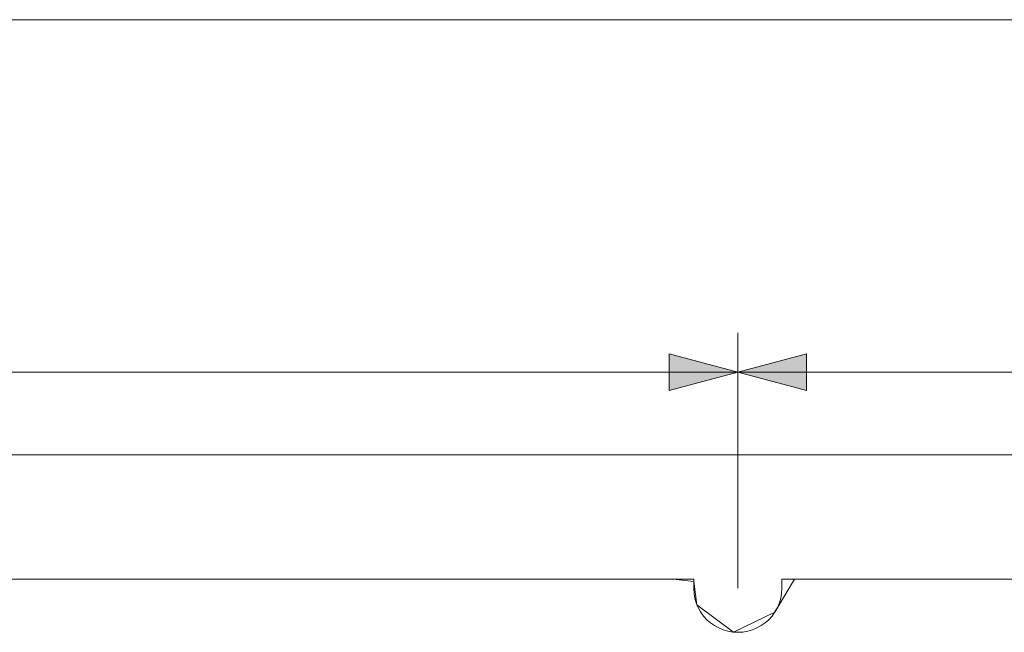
# Model space of a CAD drawing. Header units: inches. Extents: x -30 to 641, y 180 to 601.
# Tile 167 of 234: x 359 to 409, y 558 to 589. Entities that reach past the tile are written whole.
import ezdxf

# ---------------------------------------------------------------- set-up
doc = ezdxf.new("R2010")
doc.units = ezdxf.units.IN
doc.header["$MEASUREMENT"] = 0
doc.layers.add('1', color=7, linetype='Continuous')

# ---------------------------------------------------------------- blocks, each defined once
blk = doc.blocks.new('block 3')
at = {"layer": '1', "color": 8, "lineweight": 18, "true_color": 0x808080}
blk.add_lwpolyline([(554.57, 566.574), (-18.129, 566.574)], dxfattribs=at)
blk = doc.blocks.new('block 55')
at = {"layer": '1', "color": 155, "lineweight": 18, "true_color": 0x4c7299}
blk.add_lwpolyline([(284.728, 560.224), (393.615, 560.224)], dxfattribs=at)
blk = doc.blocks.new('block 56')
at = {"layer": '1', "color": 155, "lineweight": 18, "true_color": 0x4c7299}
blk.add_lwpolyline([(398.115, 560.224), (529.679, 560.224)], dxfattribs=at)
blk = doc.blocks.new('block 1460')
at = {"layer": '1', "color": 18, "lineweight": 13, "true_color": 0x4c0000}
blk.add_lwpolyline([(284.728, 560.224), (393.615, 560.224)], dxfattribs=at)
blk = doc.blocks.new('block 1461')
at = {"layer": '1', "color": 18, "lineweight": 13, "true_color": 0x4c0000}
blk.add_lwpolyline([(398.115, 560.224), (529.679, 560.224)], dxfattribs=at)
blk = doc.blocks.new('block 1536')
at = {"layer": '1', "color": 18, "lineweight": 13, "true_color": 0x4c0000}
blk.add_lwpolyline([(398.115, 560.224), (529.679, 560.224)], dxfattribs=at)
blk = doc.blocks.new('block 1537')
at = {"layer": '1', "color": 18, "lineweight": 13, "true_color": 0x4c0000}
blk.add_lwpolyline([(284.728, 560.224), (393.615, 560.224)], dxfattribs=at)
blk = doc.blocks.new('block 5115')
at = {"layer": '1', "color": 35, "lineweight": 13, "true_color": 0x99724c}
blk.add_lwpolyline([(-11.779, 588.746), (548.22, 588.746)], dxfattribs=at)
blk = doc.blocks.new('block 5648')
at = {"layer": '1', "color": 18, "lineweight": 13, "true_color": 0x4c0000}
blk.add_lwpolyline([(393.615, 560.224), (393.615, 559.746), (393.631, 559.504), (393.674, 559.259), (393.745, 559.017), (393.845, 558.782), (393.97, 558.559), (394.12, 558.352), (394.291, 558.165), (394.478, 558.001), (394.679, 557.861), (394.89, 557.745), (395.117, 557.651), (395.358, 557.581), (395.609, 557.537), (395.865, 557.523), (396.12, 557.537), (396.371, 557.581), (396.612, 557.651), (396.839, 557.745), (397.051, 557.861), (397.251, 558.001), (397.438, 558.165), (397.609, 558.352), (397.759, 558.559), (397.884, 558.782), (397.984, 559.017), (398.055, 559.259), (398.098, 559.504), (398.114, 559.746), (398.115, 560.224)], dxfattribs=at)
blk = doc.blocks.new('block 5661')
at = {"layer": '1', "color": 155, "lineweight": 18, "true_color": 0x4c7299}
blk.add_lwpolyline([(393.615, 560.224), (393.615, 559.746), (393.631, 559.504), (393.674, 559.259), (393.745, 559.017), (393.845, 558.782), (393.97, 558.559), (394.12, 558.352), (394.291, 558.165), (394.478, 558.001), (394.679, 557.861), (394.89, 557.745), (395.117, 557.651), (395.358, 557.581), (395.609, 557.537), (395.865, 557.523), (396.12, 557.537), (396.371, 557.581), (396.612, 557.651), (396.839, 557.745), (397.051, 557.861), (397.251, 558.001), (397.438, 558.165), (397.609, 558.352), (397.759, 558.559), (397.884, 558.782), (397.984, 559.017), (398.055, 559.259), (398.098, 559.504), (398.114, 559.746), (398.115, 560.224)], dxfattribs=at)
blk = doc.blocks.new('block 5771')
at = {"layer": '1', "color": 18, "lineweight": 13, "true_color": 0x4c0000}
blk.add_lwpolyline([(292.04, 560.224), (329.444, 560.224), (366.849, 560.224), (385.551, 560.224), (390.227, 560.224), (392.565, 560.224), (393.615, 560.105), (393.78, 558.925), (395.65, 557.533), (397.75, 558.545), (398.763, 560.224), (401.101, 560.224), (475.91, 560.224), (513.314, 560.224), (522.666, 560.224), (527.341, 560.224)], dxfattribs=at)
blk = doc.blocks.new('block 6182')
at = {"layer": '1', "color": 18, "lineweight": 13, "true_color": 0x4c0000}
blk.add_lwpolyline([(393.615, 560.224), (393.615, 559.746), (393.631, 559.504), (393.674, 559.259), (393.745, 559.017), (393.845, 558.782), (393.97, 558.559), (394.12, 558.352), (394.291, 558.165), (394.478, 558.001), (394.679, 557.861), (394.89, 557.745), (395.117, 557.651), (395.358, 557.581), (395.609, 557.537), (395.865, 557.523), (396.12, 557.537), (396.371, 557.581), (396.612, 557.651), (396.839, 557.745), (397.051, 557.861), (397.251, 558.001), (397.438, 558.165), (397.609, 558.352), (397.759, 558.559), (397.884, 558.782), (397.984, 559.017), (398.055, 559.259), (398.098, 559.504), (398.114, 559.746), (398.115, 560.224)], dxfattribs=at)
blk = doc.blocks.new('block 9268')
at = {"layer": '1', "color": 35, "lineweight": 13, "true_color": 0x99724c}
blk.add_lwpolyline([(395.865, 559.773), (395.865, 572.785)], dxfattribs=at)
blk = doc.blocks.new('block 9269')
at = {"layer": '1', "color": 35, "lineweight": 13, "true_color": 0x99724c}
blk.add_lwpolyline([(271.139, 570.785), (395.865, 570.785)], dxfattribs=at)
blk = doc.blocks.new('block 9272')
at = {"layer": '1', "lineweight": 0}
blk.add_lwpolyline([(392.365, 569.847), (392.365, 571.723), (395.865, 570.785), (392.365, 569.847)], dxfattribs=at)
blk = doc.blocks.new('block 9273')
at = {"layer": '1', "true_color": 0x99724c}
h = blk.add_hatch(color=35, dxfattribs=at)
h.dxf.hatch_style = 2
h.paths.add_polyline_path([(392.365, 569.847), (392.365, 571.723), (395.865, 570.785)])
at = {"layer": '1', "lineweight": 0}
blk.add_lwpolyline([(392.365, 569.847), (392.365, 571.723), (395.865, 570.785), (392.365, 569.847), (392.365, 569.847)], dxfattribs=at)
blk = doc.blocks.new('block 9283')
at = {"layer": '1', "color": 35, "lineweight": 13, "true_color": 0x99724c}
blk.add_lwpolyline([(395.865, 559.773), (395.865, 572.785)], dxfattribs=at)
blk = doc.blocks.new('block 9285')
at = {"layer": '1', "color": 35, "lineweight": 13, "true_color": 0x99724c}
blk.add_lwpolyline([(395.865, 570.785), (531.929, 570.785)], dxfattribs=at)
blk = doc.blocks.new('block 9286')
at = {"layer": '1', "lineweight": 0}
blk.add_lwpolyline([(399.365, 571.723), (399.365, 569.847), (395.865, 570.785), (399.365, 571.723)], dxfattribs=at)
blk = doc.blocks.new('block 9287')
at = {"layer": '1', "true_color": 0x99724c}
h = blk.add_hatch(color=35, dxfattribs=at)
h.dxf.hatch_style = 2
h.paths.add_polyline_path([(399.365, 571.723), (399.365, 569.847), (395.865, 570.785)])
at = {"layer": '1', "lineweight": 0}
blk.add_lwpolyline([(399.365, 571.723), (399.365, 569.847), (395.865, 570.785), (399.365, 571.723), (399.365, 571.723)], dxfattribs=at)

msp = doc.modelspace()

# ---------------------------------------------------------------- block references
at = {"layer": '1'}
for name in ['block 5115', 'block 9268', 'block 9283', 'block 9272', 'block 9273', 'block 9286', 'block 9287', 'block 9269', 'block 9285', 'block 3', 'block 5771', 'block 55', 'block 1460', 'block 1537', 'block 5648', 'block 5661', 'block 6182', 'block 56', 'block 1461', 'block 1536']:
    msp.add_blockref(name, (0, 0), dxfattribs=at)

doc.saveas('drawing.dxf')
